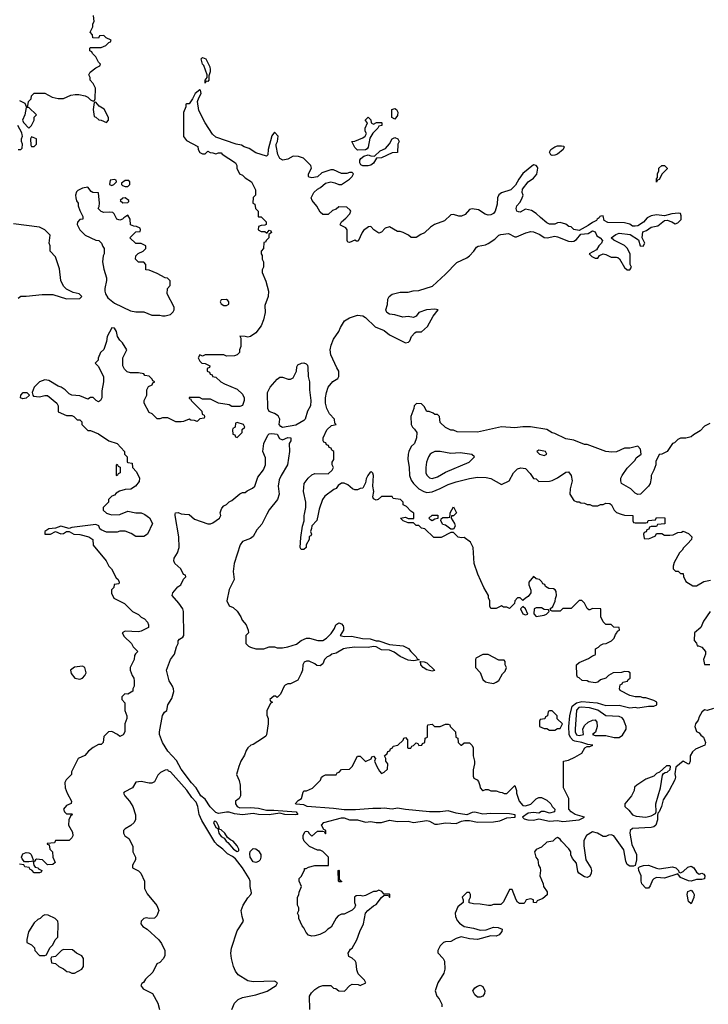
# Model space of a CAD drawing. Header units: inches. Extents: x 2380249 to 2585472, y 382747 to 546448.
# Tile 243 of 256: x 2452781 to 2457938, y 516328 to 523703. Entities that reach past the tile are written whole.
import ezdxf

# ---------------------------------------------------------------- set-up
doc = ezdxf.new("R2010")
doc.units = ezdxf.units.IN
doc.header["$MEASUREMENT"] = 0
doc.layers.add('C4551', color=7, linetype='Continuous')
doc.layers.add('C4552', color=7, linetype='Continuous')

msp = doc.modelspace()

# ---------------------------------------------------------------- linework, layer by layer
at = {"layer": 'C4551', "color": 4}
for points, elevation in [([(2453712.8, 520000), (2453718, 519998), (2453752.9, 519972.9), (2453775.3, 519930), (2453738, 519850), (2453710, 519832), (2453650, 519832), (2453615.3, 519855.3), (2453570, 519872), (2453530, 519872), (2453510, 519864.7), (2453430, 519864.7), (2453390, 519882), (2453382, 519890), (2453372.7, 519912.7), (2453350, 519922), (2453170, 519898.8), (2453150, 519891.3), (2453090, 519910.7), (2453050, 519894.8), (2452998, 519890), (2452968.7, 519870), (2452970, 519849.2), (2453010.5, 519849.5), (2453050, 519869), (2453090, 519853.2), (2453110, 519854), (2453130, 519868.7), (2453150, 519868.7), (2453186, 519850), (2453230, 519846), (2453298, 519830), (2453328, 519810), (2453330, 519766), (2453428, 519650), (2453448, 519610), (2453468, 519590), (2453502, 519522), (2453518, 519510), (2453526, 519490), (2453522, 519478), (2453487.3, 519472.7), (2453486, 519450), (2453468.4, 519431.6), (2453468.4, 519408.4), (2453486, 519370), (2453566, 519330), (2453626, 519270), (2453670, 519248), (2453690, 519228), (2453714.6, 519214.6), (2453738, 519190), (2453746, 519170), (2453746, 519150), (2453690, 519122), (2453670, 519118), (2453570, 519122), (2453548, 519110), (2453563.1, 519083.1), (2453618, 519030), (2453630, 519006), (2453666, 518970), (2453647.3, 518952.7), (2453640.4, 518939.6), (2453638, 518910), (2453608, 518850), (2453608, 518830), (2453622, 518790), (2453635.3, 518770), (2453638, 518750), (2453638, 518710), (2453628, 518690), (2453627.3, 518672.7), (2453590, 518652), (2453567.3, 518652.7), (2453546, 518630), (2453546, 518610), (2453567.3, 518587.3), (2453569.1, 518529.1), (2453582, 518490), (2453582, 518470), (2453568.4, 518428.4), (2453568, 518370), (2453554.6, 518345.4), (2453530, 518334), (2453514, 518350), (2453470, 518372), (2453446, 518370), (2453410, 518334), (2453406, 518290), (2453390, 518274), (2453370, 518274), (2453330, 518252), (2453296.4, 518223.6), (2453268.4, 518191.6), (2453218, 518170), (2453168, 518070), (2453168, 518050), (2453128, 518010), (2453118, 517990), (2453122, 517950), (2453135.3, 517910), (2453168, 517850), (2453167.3, 517832.7), (2453130, 517818), (2453109, 517790), (2453115.3, 517770), (2453130, 517755.3), (2453170, 517755.3), (2453175.3, 517750), (2453162, 517738), (2453148, 517710), (2453146, 517670), (2453176.4, 517616.4), (2453178, 517590), (2453170, 517574), (2453150, 517554), (2453050, 517554), (2453042, 517538), (2452987.3, 517532.7), (2452987.3, 517527.3), (2453002, 517522), (2453006, 517490), (2453026, 517470), (2453028, 517430), (2453046, 517390), (2453030, 517374), (2452990, 517372), (2452950.7, 517410.7), (2452905.6, 517414.4), (2452898, 517410), (2452890, 517394), (2452882, 517398), (2452886, 517370), (2452896.4, 517356.4), (2452918, 517350), (2452922, 517342), (2452946, 517330), (2452942, 517318), (2452930, 517314), (2452890, 517314), (2452872.7, 517332.7), (2452858, 517338), (2452852.7, 517352.7), (2452818, 517358), (2452812.7, 517372.7), (2452778, 517378)], 48), ([(2453452.5, 520000), (2453470, 519995.3), (2453530, 519998), (2453535, 520000)], 48), ([(2454632.6, 520000), (2454595.3, 519924.7), (2454557.6, 519882.4), (2454530, 519832.7), (2454510, 519818), (2454450, 519794), (2454431.3, 519770), (2454387.7, 519630), (2454380.7, 519570), (2454386.8, 519510), (2454350, 519435.3), (2454331.3, 519350), (2454350, 519312), (2454379.8, 519299.8), (2454410, 519272), (2454438, 519230), (2454446.4, 519206.4), (2454478, 519170), (2454491.6, 519131.6), (2454494, 519110), (2454474, 519090), (2454474, 519030), (2454494, 519010), (2454510, 519002), (2454550, 518991.3), (2454608.4, 518991.6), (2454650, 519004.7), (2454690, 519004.7), (2454710, 518998), (2454750, 518998), (2454790, 519004.7), (2454853.2, 519026.8), (2454890, 519052), (2454930, 519071.3), (2454951.1, 519071.1), (2455012.7, 519052.7), (2455050, 519052), (2455078, 519070), (2455114.6, 519105.4), (2455138, 519142), (2455149.1, 519170.9), (2455170, 519184.7), (2455190, 519178), (2455202.8, 519162.8), (2455206.8, 519150), (2455206, 519130), (2455182, 519090), (2455210, 519082.8), (2455266.4, 519086.4), (2455348, 519068), (2455406.8, 519066.8), (2455450, 519051.3), (2455470, 519051), (2455550, 519022), (2455653, 519013), (2455694, 518994), (2455711, 518970), (2455751, 518930), (2455756.9, 518916.9), (2455772.7, 518907.3), (2455730, 518900.9), (2455690, 518905.1), (2455630, 518934), (2455586.3, 518966.3), (2455550, 518979.5), (2455490, 518984.2), (2455450, 519006), (2455430, 519009.3), (2455390, 519000.7), (2455290, 519002.9), (2455230, 518996.9), (2455206.8, 518990), (2455150, 518959.3), (2455118, 518950), (2455102.8, 518937.2), (2455084.7, 518930), (2455064.7, 518910), (2455050, 518878), (2455030, 518864), (2455005.2, 518865.2), (2454990, 518878), (2454950, 518898), (2454930, 518899), (2454912, 518890), (2454902, 518870), (2454898, 518830), (2454890, 518806), (2454863.6, 518756.4), (2454810, 518728), (2454790, 518728), (2454770, 518718), (2454762, 518710), (2454734, 518650), (2454710, 518626), (2454696.4, 518636.4), (2454683.6, 518636.4), (2454654, 518610), (2454658, 518598), (2454674, 518590), (2454658, 518582), (2454632, 518530), (2454632.7, 518492.7), (2454642, 518470), (2454642, 518430), (2454630, 518346), (2454623.6, 518336.4), (2454599.8, 518320.2), (2454530, 518275.3), (2454511.1, 518268.9), (2454490, 518248), (2454478, 518230), (2454465.4, 518194.6), (2454436, 518150), (2454421, 518110), (2454404.7, 518050), (2454423.5, 518003.5), (2454430.8, 517970), (2454434.8, 517890), (2454424.7, 517870), (2454396, 517850), (2454397.1, 517830), (2454410.6, 517810), (2454430, 517798.7), (2454510, 517802), (2454570, 517796.9), (2454630, 517782), (2454683.4, 517783.4), (2454852, 517770), (2454864.7, 517750), (2454850, 517746.6), (2454766, 517750), (2454730, 517759.3), (2454650, 517746.9), (2454570.3, 517749.7), (2454530, 517756.9), (2454450, 517748.2), (2454390, 517754.3), (2454350, 517766.9), (2454330, 517768), (2454270, 517758.3), (2454250, 517763.9), (2454207.1, 517807.2), (2454170, 517864.7), (2454137.4, 517890), (2454102.4, 517950), (2454067, 517987), (2453989.2, 518089.3), (2453955.1, 518155.1), (2453890, 518223.5), (2453849.7, 518290), (2453827.8, 518350), (2453827.8, 518370), (2453849.6, 518490.4), (2453864.5, 518515.5), (2453882, 518530), (2453889, 518570), (2453920.2, 518619.8), (2453934, 518670), (2453933.2, 518690), (2453925.2, 518710), (2453899.3, 518750), (2453879.3, 518830), (2453909.3, 518910), (2453939, 518950), (2453954, 519006), (2453968, 519030), (2453968, 519050), (2453976.4, 519063.6), (2454002, 519078), (2454009, 519091), (2454008.7, 519270), (2454002, 519290), (2453973.6, 519333.6), (2453922, 519390), (2453928.7, 519410), (2453965.6, 519454.4), (2453988, 519470), (2454008.4, 519511.6), (2454026, 519530), (2454022, 519542), (2454008.4, 519548.4), (2453988, 519590), (2453942, 519630), (2453935.3, 519650), (2453938, 519670), (2453962, 519710), (2453974, 519750), (2453973.2, 519830), (2453944, 519990), (2453946, 520000)], 44), ([(2454014.7, 520000), (2454050, 519996), (2454090, 519962), (2454190, 519926), (2454210, 519926), (2454226.3, 519933.7), (2454278, 519970), (2454288, 519990), (2454285, 520000)], 44), ([(2454954, 516290), (2454952, 516390), (2454965.4, 516414.6), (2454990, 516438), (2455022, 516458), (2455050, 516468.7), (2455110, 516468), (2455130, 516448), (2455147.3, 516447.3), (2455170, 516428), (2455214, 516426), (2455254, 516470), (2455270, 516478), (2455315.3, 516475.3), (2455330, 516468), (2455374, 516490), (2455362, 516510), (2455316.9, 516556.9), (2455305.4, 516585.4), (2455299.6, 516639.6), (2455292.7, 516652.7), (2455270, 516674), (2455245.4, 516685.4), (2455242, 516710), (2455259.6, 516740.4), (2455271.3, 516748.7), (2455304.7, 516810), (2455327.1, 516872.9), (2455356, 516930), (2455371, 517010), (2455388.1, 517031.9), (2455430, 517065.2), (2455450, 517075.3), (2455490, 517128), (2455510, 517146), (2455542, 517142), (2455550, 517128), (2455554, 517130), (2455554, 517150), (2455550, 517154), (2455510, 517154), (2455492.7, 517172.7), (2455470, 517182), (2455450, 517172), (2455430, 517172), (2455370, 517142), (2455350, 517138), (2455330, 517142), (2455300.4, 517139.6), (2455288, 517130), (2455288.7, 517090), (2455295.3, 517070), (2455288, 517050), (2455270, 517032), (2455210, 517002), (2455190, 517002), (2455166, 516990), (2455150, 516974), (2455114.6, 516905.4), (2455089.1, 516890.9), (2455068.9, 516871.1), (2455029.1, 516850.9), (2454990, 516841), (2454970, 516838), (2454944.7, 516844.7), (2454926, 516866), (2454910, 516902), (2454896.9, 516916.9), (2454872, 516970), (2454872, 516990), (2454862, 517010), (2454872, 517030), (2454872, 517050), (2454862, 517070), (2454862, 517130), (2454871.6, 517148.4), (2454872.7, 517167.3), (2454892, 517210), (2454874, 517250), (2454874, 517270), (2454890, 517286), (2454914, 517334), (2454914, 517346), (2454926, 517346), (2454943.6, 517356.4), (2454990, 517368), (2455092.7, 517367.3), (2455094, 517430), (2455051.6, 517471.6), (2455030, 517482), (2455010, 517482), (2454952, 517510), (2454912, 517550), (2454904.7, 517570), (2454904.7, 517595.3), (2454918, 517622), (2454930, 517626), (2454942, 517622), (2454946, 517610), (2454970, 517588), (2455010, 517626), (2455050, 517626), (2455062, 517622), (2455070, 517606), (2455074, 517610), (2455074, 517630), (2455058, 517638), (2455042, 517670), (2455058, 517690), (2455190, 517725.1), (2455210, 517724.4), (2455250, 517709.6), (2455310, 517709.5), (2455370, 517692), (2455410, 517696.2), (2455450, 517689.2), (2455490, 517689.3), (2455550, 517707), (2455610, 517696.9), (2455690, 517699.7), (2455730, 517689.3), (2455830, 517706), (2455850, 517700.5), (2455890, 517678.4), (2455910, 517678.4), (2455970, 517686.6), (2456050, 517682.7), (2456090, 517700.7), (2456114.6, 517705.4), (2456150, 517703.6), (2456210, 517691.6), (2456330, 517694), (2456376.9, 517703.1), (2456430, 517725.2), (2456490.9, 517729.1), (2456491.6, 517748.4), (2456450, 517754.9), (2456310, 517758), (2456250, 517752), (2456190, 517768.5), (2456170, 517764.9), (2456130, 517747.3), (2456050, 517759.5), (2455990, 517776.5), (2455930, 517770.3), (2455850, 517770.3), (2455670, 517786.3), (2455610, 517797.1), (2455570, 517790.7), (2455510, 517797.3), (2455486.3, 517793.7), (2455424.5, 517795.5), (2455295.5, 517784.5), (2455210, 517784.9), (2455130, 517795.2), (2454934, 517810), (2454910, 517821), (2454850, 517827.7), (2454846.8, 517833.2), (2454866.4, 517853.6), (2454891.3, 517868.7), (2454903.6, 517916.4), (2454910, 517926), (2454930, 517928), (2454972.7, 517947.3), (2455032.7, 518007.3), (2455042, 518030), (2455050, 518038), (2455070, 518046), (2455150, 518046), (2455158, 518062), (2455172.7, 518067.3), (2455190, 518086), (2455251.1, 518088.9), (2455272, 518110), (2455310, 518186), (2455330, 518186), (2455370, 518148), (2455412.7, 518167.3), (2455418, 518182), (2455430, 518186), (2455446, 518170), (2455438, 518150), (2455455.3, 518110), (2455474.6, 518074.6), (2455490, 518058), (2455510, 518068), (2455536, 518090), (2455538, 518130), (2455522, 518150), (2455522, 518170), (2455514, 518190), (2455532.7, 518207.3), (2455538, 518222), (2455552.7, 518227.3), (2455558, 518242), (2455574, 518250), (2455578, 518262), (2455614, 518270), (2455652.7, 518307.3), (2455658, 518322), (2455670, 518326), (2455686, 518310), (2455686, 518250), (2455690, 518246), (2455710, 518246), (2455718, 518262), (2455730, 518266), (2455750, 518286), (2455762, 518282), (2455770, 518266), (2455791.6, 518268.4), (2455798, 518282), (2455814, 518290), (2455818, 518322), (2455834, 518330), (2455834, 518410), (2455838, 518422), (2455870, 518426), (2455888.4, 518408.4), (2455930, 518408), (2455970, 518426), (2455990, 518426), (2456002, 518422), (2456006, 518410), (2456046, 518370), (2456048.4, 518328.4), (2456062, 518322), (2456066, 518290), (2456086, 518270), (2456090, 518268), (2456110, 518286), (2456150, 518286), (2456170, 518266), (2456178, 518250), (2456178, 518190), (2456188, 518150), (2456188, 518130), (2456176.4, 518083.6), (2456176.4, 518036.4), (2456183.1, 518023.1), (2456206, 518010), (2456216.4, 517996.4), (2456227.3, 517967.3), (2456228.4, 517948.4), (2456246, 517930), (2456251.6, 517928.4), (2456270, 517938), (2456290, 517938), (2456310, 517926), (2456350, 517926), (2456376.4, 517916.4), (2456395.3, 517915.3), (2456410, 517906), (2456430, 517906), (2456490, 517966), (2456502, 517930), (2456502, 517910), (2456522, 517850), (2456550, 517818), (2456570, 517815.3), (2456610, 517828), (2456650, 517868), (2456670, 517878), (2456690, 517878), (2456730, 517858), (2456758, 517830), (2456768, 517810), (2456788, 517790), (2456786, 517770), (2456750, 517761), (2456711, 517771), (2456690, 517771), (2456670, 517761), (2456630, 517766), (2456590, 517758.8), (2456546, 517730), (2456558, 517718), (2456586, 517710), (2456630, 517707), (2456670, 517717.2), (2456750, 517699.5), (2456810, 517705.1), (2456850, 517697), (2456972, 517710), (2457012, 517730), (2456942, 517750), (2456912, 517770), (2456894, 517790), (2456894, 517870), (2456854, 517950), (2456854, 518150), (2456890, 518158), (2456939.8, 518180.2), (2456992, 518210), (2457014, 518250), (2457030, 518258), (2457050, 518258), (2457074, 518270), (2457034.8, 518274.8), (2456992, 518290), (2456938.7, 518298.7), (2456925.1, 518305.1), (2456906.4, 518326.4), (2456897, 518350), (2456894, 518410), (2456900.5, 518490), (2456919, 518561), (2456950, 518587.3), (2456990, 518595.8), (2457106.6, 518586.6), (2457170, 518566), (2457270, 518569.2), (2457350.7, 518549.3), (2457390, 518554), (2457410, 518549), (2457490, 518562), (2457530, 518562), (2457552, 518570), (2457552, 518590), (2457530, 518604.7), (2457470, 518624.7), (2457450, 518624.7), (2457430, 518632), (2457390, 518632), (2457350, 518642), (2457278, 518678), (2457274, 518690), (2457278, 518722), (2457292.7, 518727.3), (2457298, 518742), (2457332.7, 518747.3), (2457338, 518762), (2457354, 518770), (2457354, 518810), (2457339.6, 518819.6), (2457310, 518822), (2457287.3, 518812.7), (2457226, 518810), (2457190, 518792), (2457170, 518772), (2457130, 518758), (2457110, 518742), (2457090, 518736), (2457042.8, 518742.8), (2457030, 518751.3), (2456992.7, 518752.7), (2456970, 518774), (2456958, 518778), (2456952.7, 518792.7), (2456952, 518870), (2456970, 518888), (2457042, 518918), (2457070, 518938), (2457090, 518946), (2457094, 518950), (2457094, 518990), (2457116.9, 519003.1), (2457130, 519018), (2457150, 519028), (2457174, 519030), (2457214, 519050), (2457234, 519070), (2457242, 519098), (2457254, 519110), (2457258, 519122), (2457274, 519130), (2457271.6, 519151.6), (2457230, 519154), (2457210, 519174), (2457170, 519174), (2457150, 519194), (2457134, 519230), (2457134, 519290), (2457071.6, 519291.6), (2457050, 519282), (2457043.6, 519283.6), (2457031.6, 519291.6), (2457011.6, 519331.6), (2456990, 519354), (2456970, 519354), (2456910, 519294), (2456848.4, 519291.6), (2456830, 519274), (2456770, 519274), (2456758, 519278), (2456754, 519290), (2456772.7, 519307.3), (2456791.6, 519348.4), (2456792.7, 519367.3), (2456802, 519390), (2456799.6, 519419.6), (2456792, 519432), (2456779.6, 519439.6), (2456743.6, 519443.6), (2456718, 519458), (2456712.7, 519472.7), (2456698, 519478), (2456692.7, 519492.7), (2456674, 519510), (2456650, 519514), (2456630, 519532), (2456595.3, 519490), (2456595.3, 519470), (2456608.7, 519430), (2456608.7, 519410), (2456590, 519382), (2456569, 519371), (2456550, 519352), (2456530, 519372), (2456510, 519372), (2456488, 519350), (2456486, 519330), (2456450, 519294), (2456430, 519302), (2456403.6, 519303.6), (2456390, 519312), (2456350, 519294), (2456310, 519294), (2456302, 519310), (2456302, 519350), (2456292.7, 519372.7), (2456292, 519390), (2456258, 519450), (2456211.3, 519550), (2456184.7, 519630), (2456178, 519750), (2456158, 519790), (2456110, 519824.7), (2456090, 519822), (2456066, 519826), (2456030, 519862), (2456010, 519862), (2455936.4, 519823.6), (2455883.6, 519823.6), (2455814, 519890), (2455790, 519894), (2455770, 519914), (2455750, 519914), (2455730, 519934), (2455690, 519934), (2455654, 519950), (2455634, 519970), (2455670, 519978), (2455690, 519966), (2455732.7, 519967.3), (2455732.1, 520000)], 48), ([(2455016.2, 520000), (2455007.3, 519952.7), (2454968.4, 519911.6), (2454967.3, 519892.7), (2454958, 519870), (2454966, 519850), (2454962, 519838), (2454948.4, 519831.6), (2454948, 519810), (2454926, 519770), (2454926, 519750), (2454910, 519734), (2454890, 519734), (2454882, 519750), (2454885.4, 519825.4), (2454898, 519910), (2454911.1, 519948.9), (2454911.3, 519990), (2454913.6, 520000)], 48), ([(2456041.6, 520000), (2456030, 519988), (2456014, 519986), (2456012, 519970), (2456038, 519930), (2456042, 519910), (2456030, 519886), (2456010, 519886), (2455970, 519918), (2455950, 519922), (2455934, 519950), (2455936.4, 519963.6), (2455950, 519974), (2455990, 519974), (2456002, 519978), (2456004.8, 520000)], 48), ([(2457285.4, 520000), (2457310, 519992), (2457374, 519990), (2457374, 519950), (2457378, 519938), (2457390, 519934), (2457470, 519934), (2457482, 519938), (2457488.4, 519951.6), (2457542, 519958), (2457550, 519974), (2457612.7, 519972.7), (2457612, 519928), (2457558, 519922), (2457550, 519906), (2457510, 519906), (2457498, 519902), (2457492.7, 519887.3), (2457478, 519882), (2457472.7, 519867.3), (2457458, 519862), (2457454, 519850), (2457458, 519818), (2457490, 519814), (2457516.4, 519823.6), (2457542, 519838), (2457550, 519854), (2457590, 519854), (2457610, 519842), (2457650, 519842), (2457674.6, 519845.4), (2457710, 519862), (2457736.4, 519863.6), (2457750, 519872), (2457790, 519854), (2457814, 519830), (2457812, 519810), (2457783.6, 519776.4), (2457751.6, 519748.4), (2457742, 519730), (2457722, 519710), (2457683.6, 519636.4), (2457674, 519610), (2457674, 519590), (2457692.7, 519572.7), (2457711.6, 519571.6), (2457730, 519554), (2457750, 519554), (2457752.7, 519532.7), (2457770, 519494), (2457823.6, 519463.6), (2457850, 519462), (2457905.6, 519494.4), (2457955.3, 519504.7)], 52), ([(2457951.3, 519270), (2457902, 519198), (2457882, 519150), (2457834, 519110), (2457832.7, 519052.7), (2457850, 519034), (2457854, 519014), (2457866, 519014), (2457890, 519002), (2457918, 518970), (2457918, 518950), (2457902, 518910), (2457910, 518874), (2457950, 518874)], 52), ([(2457976.8, 518543.2), (2457930, 518529), (2457910, 518533.2), (2457890, 518515.3), (2457870, 518482), (2457862.4, 518457.6), (2457843, 518430), (2457837.3, 518410), (2457850, 518372), (2457870, 518362), (2457882.8, 518342.8), (2457902, 518330), (2457918, 518290), (2457912, 518270), (2457842, 518238), (2457819.6, 518220.4), (2457802, 518190), (2457802, 518150), (2457794, 518130), (2457790, 518128), (2457750, 518148.7), (2457694.8, 518105.2), (2457686.8, 518053.2), (2457692.7, 518030), (2457686.7, 518010), (2457644.9, 517930), (2457600.9, 517859.1), (2457588, 517810), (2457570, 517768.7), (2457560.7, 517759.3), (2457556.8, 517743.2), (2457558.9, 517710), (2457544.9, 517670), (2457530, 517658.3), (2457510, 517652.3), (2457370, 517646), (2457354, 517630), (2457350.7, 517609.3), (2457365.8, 517525.8), (2457399.3, 517450), (2457400.5, 517410), (2457391.6, 517368.4), (2457378, 517362), (2457350, 517362.7), (2457330, 517375.3), (2457320.5, 517400.5), (2457305.1, 517485.1), (2457230, 517589), (2457210, 517597.2), (2457190, 517594), (2457170, 517584), (2457150, 517584), (2457108, 517610), (2457070, 517619), (2457027.1, 517592.9), (2457005.4, 517554.6), (2457005.4, 517514.6), (2457021, 517410), (2457058, 517350), (2457064.7, 517330), (2457062, 517310), (2457051.1, 517288.9), (2457030, 517278), (2457010, 517282), (2456968.7, 517310), (2456962, 517322), (2456950, 517386), (2456920.4, 517420.4), (2456908, 517448), (2456908, 517470), (2456892.7, 517492.7), (2456838, 517550), (2456830, 517566), (2456810, 517578), (2456794, 517570), (2456774, 517550), (2456730, 517542), (2456690, 517505.2), (2456650, 517488.7), (2456636, 517470), (2456646, 517430), (2456662, 517410), (2456666, 517370), (2456678, 517350), (2456681, 517330), (2456676, 517290), (2456701, 517230), (2456704.7, 517210), (2456731, 517170), (2456730.8, 517149.2), (2456699.8, 517120.2), (2456656.9, 517103.1), (2456650, 517089.2), (2456629.4, 517089.4), (2456628, 517110), (2456610, 517119), (2456574, 517110), (2456564.7, 517090), (2456556.3, 517083.7), (2456524.1, 517084.1), (2456510, 517094), (2456499.3, 517110), (2456470, 517188), (2456450, 517188), (2456404.5, 517095.5), (2456385.4, 517074.6), (2456330, 517075.3), (2456310, 517068.7), (2456291.1, 517068.9), (2456230, 517079), (2456180.2, 517080.2), (2456148.4, 517088.4), (2456146, 517110), (2456158, 517130), (2456158, 517150), (2456150, 517166), (2456130, 517166), (2456094, 517130), (2456102, 517110), (2456102, 517090), (2456062, 517058), (2456042, 517010), (2456045.4, 516985.4), (2456056.9, 516956.9), (2456075.3, 516935.3), (2456110.7, 516910.7), (2456179.5, 516899.5), (2456230, 516882.8), (2456274.6, 516885.4), (2456330, 516904.7), (2456363.6, 516903.6), (2456394, 516890), (2456392.7, 516872.7), (2456372.7, 516847.3), (2456350, 516838), (2456310, 516842), (2456210, 516814), (2456150, 516819), (2456087.1, 516832.9), (2456050, 516822), (2456010, 516798), (2455970, 516795.3), (2455954, 516790), (2455930, 516766), (2455912, 516730), (2455912.7, 516712.7), (2455952, 516670), (2455962, 516650), (2455966, 516590), (2455958, 516562), (2455911.3, 516490), (2455892, 516430), (2455904.7, 516390), (2455922, 516370), (2455942, 516330), (2455942, 516310)], 52), ([(2454370.6, 516289.4), (2454390, 516335.3), (2454415.9, 516364.1), (2454450, 516379.5), (2454550, 516398), (2454633.7, 516426.3), (2454702, 516470), (2454712, 516490), (2454690, 516502), (2454530, 516496.3), (2454490, 516504), (2454418, 516550), (2454396.8, 516576.8), (2454382.8, 516610), (2454366.8, 516670), (2454363, 516710), (2454368.2, 516748.2), (2454410, 516878), (2454458, 516950), (2454446.4, 516986.4), (2454440.5, 517030), (2454455.5, 517070), (2454490, 517125.2), (2454510.8, 517150), (2454515.9, 517164.1), (2454507.7, 517210), (2454506.4, 517250), (2454499.5, 517270), (2454450.1, 517350.1), (2454397, 517417), (2454374.8, 517434.8), (2454335.9, 517455.9), (2454302.6, 517490), (2454261.2, 517521.2), (2454243.1, 517543.1), (2454144.6, 517704.6), (2454125.5, 517750), (2454115.6, 517810), (2454102.7, 517842.7), (2454070, 517876.5), (2454032.9, 517932.9), (2453910, 518070.4), (2453895.5, 518075.5), (2453890, 518084.7), (2453870, 518082), (2453834.6, 518065.4), (2453814.6, 518045.4), (2453790, 517994), (2453770, 517984.7), (2453750, 517984.7), (2453690, 517998), (2453650, 517992), (2453626, 517950), (2453562, 517918), (2453558, 517910), (2453568, 517890), (2453602, 517850), (2453628, 517810), (2453648.4, 517748.4), (2453648.4, 517711.6), (2453638, 517690), (2453613.6, 517666.4), (2453570, 517642), (2453558, 517630), (2453558, 517610), (2453568, 517590), (2453598, 517570), (2453616.4, 517536.4), (2453628, 517510), (2453628.9, 517468.9), (2453648, 517430), (2453648, 517410), (2453626, 517370), (2453626, 517350), (2453670, 517328), (2453688, 517310), (2453715.3, 517250), (2453716.4, 517196.4), (2453734.6, 517154.6), (2453808.9, 517068.9), (2453822, 517030), (2453808, 516990), (2453790, 516972), (2453750, 516971), (2453730, 516976.3), (2453709.5, 516970.5), (2453689.4, 516950.6), (2453689.2, 516930), (2453704, 516910), (2453735.3, 516890), (2453822, 516810), (2453843.1, 516783.1), (2453868, 516730), (2453867.3, 516692.7), (2453858, 516670), (2453830, 516642), (2453808, 516630), (2453778, 516570), (2453723.1, 516516.9), (2453708.4, 516491.6), (2453696.4, 516483.6), (2453688, 516470), (2453704.7, 516444.7), (2453775.3, 516410), (2453816.5, 516336.5), (2453829, 516290)], 44)]:
    msp.add_lwpolyline(points, dxfattribs=dict(at, elevation=elevation))
for points, elevation in [([(2455870, 519949), (2455856.4, 519956.4), (2455846, 519970), (2455870, 519991.3), (2455912.7, 519992.7), (2455912.7, 519967.3), (2455890, 519962)], 48), ([(2456550, 519308), (2456532, 519290), (2456550, 519254), (2456570, 519244.7), (2456586, 519250), (2456568, 519290)], 48), ([(2456690, 519298), (2456650, 519298), (2456634, 519290), (2456632.7, 519252.7), (2456650, 519234), (2456710, 519242), (2456726, 519250), (2456746, 519270), (2456742, 519282), (2456710, 519286)], 48), ([(2456290, 518948), (2456250, 518948), (2456198, 518922), (2456194, 518910), (2456194, 518850), (2456230, 518814), (2456250, 518762), (2456270, 518744.7), (2456290, 518738), (2456330, 518732), (2456350, 518742), (2456370, 518754), (2456396.4, 518803.6), (2456416.4, 518823.6), (2456426, 518850), (2456418, 518870), (2456416.4, 518896.4), (2456410, 518906), (2456370, 518906)], 48), ([(2453250, 518862), (2453190, 518854), (2453162, 518830), (2453166.4, 518806.4), (2453194, 518770), (2453230, 518764.7), (2453250, 518772), (2453268, 518790), (2453278, 518810), (2453268, 518850)], 52), ([(2455870, 518823.7), (2455830, 518832.7), (2455803.7, 518850), (2455786, 518870), (2455784, 518884), (2455778, 518890), (2455783.1, 518896.9), (2455810, 518893.4), (2455830, 518884.9), (2455890, 518828.7)], 44), ([(2456770, 518526), (2456750, 518526), (2456738, 518522), (2456734, 518490), (2456718, 518482), (2456712.7, 518467.3), (2456678, 518462), (2456674, 518450), (2456674, 518410), (2456710, 518394), (2456730, 518394), (2456750, 518382), (2456790, 518382), (2456810, 518394), (2456830, 518394), (2456846, 518430), (2456807.3, 518467.3), (2456806, 518490)], 48), ([(2456985.1, 518554.9), (2456968.8, 518551.2), (2456950, 518531.5), (2456940.2, 518390), (2456940.2, 518370), (2456950, 518346.5), (2456970, 518340.9), (2457004, 518350), (2456998, 518390), (2457010, 518416), (2457038, 518442), (2457070, 518456.3), (2457090, 518458.8), (2457102.5, 518442.5), (2457106.4, 518410), (2457092.8, 518367.2), (2457071.3, 518350), (2457090, 518342), (2457170, 518340.9), (2457232.5, 518327.5), (2457270, 518326.3), (2457296.6, 518343.4), (2457322, 518390), (2457322, 518410), (2457315.6, 518430), (2457302.3, 518462.3), (2457292.7, 518472.7), (2457270, 518482.7), (2457170, 518487.8), (2457110, 518531.5), (2457048.7, 518550)], 52), ([(2457650, 518115.3), (2457626.4, 518113.6), (2457572, 518068), (2457550, 518058), (2457530, 518038), (2457470, 518015.3), (2457402, 517970), (2457386.4, 517953.6), (2457382, 517930), (2457362, 517890), (2457312, 517830), (2457312, 517810), (2457342, 517782), (2457370, 517746.8), (2457397.5, 517737.5), (2457470, 517729.1), (2457510, 517738.9), (2457543.7, 517756.3), (2457547.3, 517770), (2457545.6, 517830), (2457581.2, 517950), (2457595.3, 518044.7), (2457602, 518058), (2457614.6, 518065.4), (2457630, 518066.8), (2457653.2, 518086.8), (2457655.3, 518110)], 52), ([(2454241, 517699), (2454232, 517690), (2454250, 517652), (2454264.7, 517644.7), (2454271.3, 517610), (2454290, 517586), (2454311.6, 517571.6), (2454326, 517550), (2454339.8, 517539.8), (2454382.8, 517490), (2454410, 517472), (2454422, 517478), (2454422, 517490), (2454410, 517514), (2454379, 517550), (2454359, 517559), (2454338, 517578), (2454317.2, 517610), (2454290, 517634), (2454278, 517638), (2454270, 517666), (2454256, 517690), (2454250, 517697.2)], 48), ([(2452850, 517394), (2452816.4, 517396.4), (2452798, 517418), (2452795.3, 517430), (2452804.7, 517455.3), (2452830, 517464), (2452850, 517462.8), (2452858, 517458), (2452866, 517450), (2452882, 517410), (2452879.6, 517400.4), (2452870, 517398)], 48), ([(2454550, 517389.6), (2454530, 517396.2), (2454506.9, 517430), (2454504.2, 517455.8), (2454507.5, 517472.5), (2454530, 517494), (2454550, 517492), (2454570, 517478), (2454586, 517450), (2454586.8, 517430), (2454580.7, 517410), (2454570, 517397.2)], 44), ([(2455170, 517246), (2455168, 517250), (2455166, 517330), (2455170, 517332), (2455174, 517330), (2455174, 517270), (2455178, 517258), (2455192, 517250), (2455190, 517246)], 48), ([(2457570, 517344), (2457670, 517358.8), (2457694, 517350), (2457714, 517330), (2457718, 517318), (2457730, 517314), (2457750, 517322), (2457784.1, 517355.9), (2457810, 517362.8), (2457830, 517351.3), (2457850, 517318), (2457870, 517302), (2457890.9, 517310.9), (2457903.6, 517303.6), (2457912, 517290), (2457910, 517268.7), (2457890, 517262), (2457850, 517264), (2457810, 517249.2), (2457790, 517253.2), (2457730, 517278), (2457710, 517306), (2457610, 517274), (2457550, 517279), (2457530, 517268.7), (2457521.4, 517258.6), (2457504, 517216), (2457490, 517198), (2457470, 517199), (2457440.7, 517230), (2457435.6, 517250), (2457436, 517290), (2457417.2, 517330), (2457415.3, 517350), (2457422.7, 517357.3), (2457452.5, 517367.5), (2457490, 517370.6), (2457550, 517346.8)], 52), ([(2457810, 517081.2), (2457790, 517098), (2457780.7, 517150), (2457785.8, 517174.2), (2457810, 517182.8), (2457825.8, 517165.8), (2457832.2, 517150), (2457830, 517128.7)], 52), ([(2452970, 516998), (2452954, 516990), (2452934, 516970), (2452916.9, 516963.1), (2452890, 516938), (2452846, 516870), (2452834, 516814), (2452834, 516790), (2452870, 516774), (2452892, 516752), (2452894, 516730), (2452930, 516694), (2452970, 516694), (2452982, 516698), (2453006, 516750), (2453030, 516774), (2453046, 516810), (2453066, 516830), (2453068, 516930), (2453066, 516950), (2453046, 516970), (2452994.6, 516994.6)], 48), ([(2453110, 516738), (2453094, 516730), (2453050, 516686), (2453018, 516682), (2453014, 516670), (2453018, 516638), (2453050, 516634), (2453074, 516610), (2453110, 516594), (2453132.7, 516572.7), (2453151.6, 516571.6), (2453170, 516562), (2453190, 516562), (2453246, 516590), (2453258, 516610), (2453258, 516670), (2453246, 516690), (2453206, 516710), (2453176.4, 516736.4)], 48), ([(2456210, 516382), (2456190, 516398), (2456175.3, 516430), (2456189.3, 516450.7), (2456210, 516464.7), (2456230, 516471), (2456250, 516462), (2456264.7, 516430), (2456261, 516410), (2456250, 516388.7), (2456230, 516382)], 52)]:
    msp.add_lwpolyline(points, close=True, dxfattribs=dict(at, elevation=elevation))
at = {"layer": 'C4552', "color": 4}
for points, elevation in [([(2452778, 523098), (2452818, 523078), (2452830, 523054), (2452842, 523058), (2452846, 523090), (2452866, 523110), (2452870, 523134), (2452890, 523154), (2452970, 523152), (2453023.6, 523123.6), (2453070, 523112), (2453110, 523112), (2453163.1, 523136.9), (2453196.4, 523143.6), (2453223.6, 523143.6), (2453270, 523132), (2453290, 523122), (2453310, 523102), (2453330, 523094), (2453342, 523098), (2453346, 523110), (2453348, 523190), (2453330, 523226), (2453308, 523250), (2453308, 523270), (2453298, 523290), (2453308, 523310), (2453350, 523342), (2453382, 523358), (2453386, 523370), (2453370, 523386), (2453350, 523426), (2453326, 523450), (2453322, 523462), (2453306, 523470), (2453306, 523490), (2453310, 523494), (2453390, 523494), (2453426, 523510), (2453447.3, 523532.7), (2453462, 523538), (2453466, 523550), (2453427.3, 523567.3), (2453410, 523586), (2453378, 523582), (2453370, 523566), (2453327.3, 523567.3), (2453326, 523590), (2453308.7, 523610), (2453328, 523650), (2453328.9, 523671.1), (2453338, 523690), (2453334.6, 523734.6)], 52), ([(2454913.6, 520000), (2454924.7, 520050), (2454924.7, 520090), (2454906, 520170), (2454911, 520230), (2454941, 520270), (2454970, 520293.2), (2454990, 520304), (2455090, 520302), (2455122, 520330), (2455131.3, 520350), (2455122, 520370), (2455122, 520390), (2455134, 520410), (2455134, 520470), (2455118, 520478), (2455112.7, 520492.7), (2455098, 520498), (2455092.7, 520512.7), (2455078, 520518), (2455072.7, 520532.7), (2455058, 520538), (2455054, 520550), (2455054, 520570), (2455082, 520630), (2455116.9, 520663.1), (2455152, 520670), (2455142, 520682), (2455138, 520710), (2455101, 520750), (2455081, 520790), (2455071.3, 520830), (2455071.3, 520870), (2455078, 520910), (2455091.3, 520950), (2455127.1, 520992.9), (2455163.6, 521016.4), (2455172, 521030), (2455171.3, 521070), (2455155.3, 521095.3), (2455110, 521194), (2455106, 521230), (2455114.4, 521265.6), (2455131, 521310), (2455170, 521368.7), (2455182.5, 521397.5), (2455213.4, 521446.6), (2455250, 521469.3), (2455310, 521489.2), (2455350, 521485.2), (2455370, 521473.2), (2455443.2, 521403.2), (2455510, 521374), (2455550, 521344), (2455670, 521282), (2455692.7, 521287.3), (2455702, 521298), (2455716, 521330), (2455741.4, 521358.6), (2455750, 521364), (2455790, 521364), (2455834.4, 521405.6), (2455878, 521482), (2455914, 521530), (2455890, 521536), (2455828, 521530), (2455769.4, 521510.6), (2455750, 521482), (2455730, 521472), (2455690, 521481), (2455650, 521474.8), (2455590, 521493.4), (2455550, 521498.8), (2455531.3, 521510), (2455524, 521530), (2455534.8, 521570), (2455537.3, 521610), (2455547.3, 521630), (2455570, 521647), (2455630, 521663.6), (2455690, 521661.6), (2455728.7, 521671.3), (2455770, 521675.1), (2455871.8, 521708.2), (2455970, 521796), (2456054.6, 521885.4), (2456130, 521919.5), (2456150, 521935.1), (2456182, 521970), (2456201.1, 521998.9), (2456213.4, 522006.6), (2456270, 522017), (2456290, 522026.6), (2456339.9, 522060.1), (2456370, 522089.2), (2456384.9, 522095.1), (2456440.9, 522100.9), (2456490, 522077.2), (2456502, 522078), (2456572.5, 522107.5), (2456610, 522116.2), (2456630, 522115.1), (2456675.3, 522095.3), (2456710, 522072.7), (2456731.3, 522068.7), (2456790, 522082), (2456810, 522078), (2456890, 522045.2), (2456910, 522042.7), (2456930, 522045.2), (2456950, 522057.2), (2456984, 522096), (2457037.5, 522102.5), (2457070, 522122), (2457090, 522115.3), (2457103.7, 522083.7), (2457128, 522070), (2457146, 522050), (2457138, 522030), (2457118, 522010), (2457100.4, 521979.6), (2457046, 521950), (2457066, 521930), (2457090, 521918), (2457110, 521918), (2457122.8, 521937.2), (2457150, 521949), (2457170, 521945.2), (2457210, 521924), (2457250, 521925.2), (2457261.2, 521921.2), (2457273.2, 521913.2), (2457310, 521848), (2457330, 521829), (2457350, 521829), (2457362, 521850), (2457352, 521870), (2457354, 521950), (2457331.6, 521991.6), (2457311.6, 522011.6), (2457230, 522052), (2457212, 522070), (2457245.2, 522094.8), (2457270, 522104), (2457353.2, 522093.2), (2457415.3, 522055.3), (2457428.9, 522008.9), (2457450, 522008), (2457462, 522030), (2457442, 522070), (2457446.8, 522113.2), (2457475.3, 522124.7), (2457510, 522148.7), (2457559.8, 522160.2), (2457610, 522198), (2457630, 522202), (2457666, 522190), (2457690, 522175.3), (2457710, 522182), (2457734, 522206), (2457735.3, 522235.3), (2457731.1, 522251.1), (2457714.4, 522254.4), (2457666, 522250), (2457610, 522234.8), (2457550, 522240.7), (2457510, 522234), (2457480.2, 522219.8), (2457452.3, 522187.7), (2457410, 522158), (2457390, 522156), (2457370, 522156), (2457350, 522171), (2457310, 522182.8), (2457185.4, 522185.4), (2457158, 522198), (2457150, 522234), (2457132.7, 522232.7), (2457126, 522230), (2457122, 522218), (2457106, 522210), (2457102, 522198), (2457070, 522184.7), (2457038.6, 522161.4), (2456970, 522124.7), (2456930, 522131), (2456910, 522150.8), (2456894.8, 522154.8), (2456870, 522171.3), (2456830, 522184.7), (2456810, 522182), (2456790, 522172), (2456750, 522172), (2456730, 522182), (2456680.5, 522220.5), (2456650, 522251), (2456615.2, 522275.2), (2456570, 522284.7), (2456530, 522262), (2456516.4, 522263.6), (2456504.7, 522270), (2456498, 522290), (2456504.7, 522310), (2456527.1, 522332.9), (2456542, 522362), (2456551, 522390), (2456544.7, 522410), (2456546, 522434), (2456590, 522488.7), (2456630, 522515.3), (2456653.4, 522546.6), (2456661, 522590), (2456658.8, 522598.8), (2456650, 522612), (2456630, 522616), (2456550, 522550.8), (2456519.3, 522510), (2456495.1, 522464.9), (2456459, 522430), (2456390, 522406), (2456370, 522392), (2456359, 522370), (2456358, 522322), (2456342, 522270), (2456330, 522252), (2456310, 522242), (2456290, 522238), (2456266.4, 522246.4), (2456218, 522278), (2456170, 522286), (2456150, 522282), (2456116.5, 522243.5), (2456090, 522231.3), (2456070, 522231), (2456030, 522244.7), (2456010, 522242), (2455963.1, 522196.9), (2455888, 522170), (2455858, 522150), (2455813.6, 522106.4), (2455784.7, 522095.3), (2455750, 522072), (2455712.7, 522072.7), (2455694, 522090), (2455654, 522110), (2455630, 522118), (2455610, 522118), (2455550, 522151.3), (2455519, 522141), (2455490, 522112), (2455470, 522104.7), (2455434, 522130), (2455410, 522154), (2455392.7, 522152.7), (2455356.4, 522123.6), (2455346, 522110), (2455315.3, 522044.7), (2455303.6, 522043.6), (2455290, 522052), (2455250, 522034), (2455238, 522038), (2455234, 522050), (2455234, 522130), (2455223.6, 522143.6), (2455184.7, 522164.7), (2455182, 522170), (2455192, 522190), (2455223.6, 522216.4), (2455254, 522250), (2455262, 522270), (2455256.9, 522276.9), (2455230, 522298), (2455170, 522302), (2455150, 522284.7), (2455124.7, 522275.3), (2455090, 522244.7), (2455050, 522244.7), (2455030, 522262), (2455005.4, 522305.4), (2454972, 522350), (2454964.7, 522370), (2454984.7, 522410), (2455010, 522434), (2455034.8, 522445.2), (2455070, 522478), (2455110, 522488.7), (2455142, 522482), (2455170, 522468), (2455191.6, 522468.4), (2455252, 522510), (2455272, 522530), (2455282, 522550), (2455270, 522558), (2455250, 522558), (2455230, 522551.3), (2455190, 522551.3), (2455130, 522578), (2455110, 522578), (2455044.1, 522555.9), (2455010, 522526), (2454970, 522518), (2454950, 522524.7), (2454944.7, 522530), (2454944.7, 522550), (2454966, 522590), (2454961, 522610), (2454906.8, 522666.8), (2454870, 522678), (2454830, 522681), (2454790, 522658.8), (2454751.1, 522651.1), (2454730, 522664.7), (2454714.4, 522694.4), (2454702, 522758), (2454701, 522770), (2454710.7, 522790), (2454716, 522830), (2454690, 522862), (2454670, 522834), (2454641.2, 522730), (2454639, 522690), (2454630, 522681), (2454550, 522707.3), (2454499.1, 522739.1), (2454462, 522750), (2454442.8, 522762.8), (2454402, 522770), (2454250, 522824), (2454225.3, 522845.3), (2454170.7, 522930), (2454123, 523023), (2454113.4, 523090), (2454122, 523118), (2454140.7, 523150), (2454136, 523176), (2454130, 523178), (2454095.3, 523150), (2454075.3, 523110), (2454050, 523074), (2454030, 523074), (2454026, 523070), (2454026, 523050), (2454008.4, 523008.4), (2454008.4, 522828.4), (2454030, 522798), (2454114.6, 522754.6), (2454118, 522730), (2454130, 522708), (2454150, 522698), (2454170, 522698), (2454190, 522718), (2454208.4, 522708.4), (2454227.3, 522707.3), (2454250, 522698), (2454270, 522706), (2454290, 522706), (2454296.4, 522696.4), (2454398, 522630), (2454408, 522610), (2454408, 522590), (2454428, 522550), (2454450, 522538), (2454470, 522518), (2454518, 522490), (2454546, 522430), (2454546, 522390), (2454528.4, 522371.6), (2454526, 522330), (2454542, 522322), (2454546, 522290), (2454566, 522270), (2454566, 522230), (2454570, 522226), (2454590, 522226), (2454626, 522190), (2454626, 522170), (2454616.4, 522163.6), (2454590, 522162), (2454570, 522154), (2454566, 522130), (2454590, 522118), (2454616.4, 522116.4), (2454630, 522106), (2454634, 522106), (2454650, 522126), (2454662, 522122), (2454666, 522110), (2454646, 522094), (2454646, 522070), (2454626, 522050), (2454622, 522038), (2454610, 522034), (2454606, 521990), (2454588.7, 521970), (2454588.9, 521948.9), (2454596.4, 521936.4), (2454598, 521910), (2454606, 521890), (2454606, 521850), (2454598, 521830), (2454598, 521810), (2454624.7, 521744.7), (2454644, 521670), (2454642, 521630), (2454616.4, 521563.6), (2454619, 521510), (2454605.6, 521454.4), (2454589, 521410), (2454550, 521358), (2454510, 521331.3), (2454490, 521326), (2454468.9, 521331.1), (2454428.4, 521331.6), (2454438, 521318), (2454436.4, 521256.4), (2454428, 521230), (2454428, 521210), (2454410, 521192), (2454390, 521184.7), (2454330, 521182), (2454310, 521192), (2454170, 521192), (2454150, 521182), (2454130, 521192), (2454118, 521170), (2454130, 521146), (2454146, 521130), (2454170, 521128), (2454206, 521110), (2454202, 521098), (2454186, 521090), (2454186, 521070), (2454202, 521062), (2454208, 521048), (2454222, 521042), (2454226, 521030), (2454250, 521026), (2454286, 520990), (2454314.6, 520974.6), (2454410, 520935.3), (2454450, 520898), (2454462, 520870), (2454462, 520850), (2454450, 520814), (2454430, 520804.7), (2454370, 520804.7), (2454350, 520818), (2454270, 520832), (2454210, 520862), (2454150, 520862), (2454127.3, 520872.7), (2454050, 520874), (2454050, 520866), (2454062, 520862), (2454066, 520850), (2454146, 520770), (2454147.3, 520747.3), (2454162, 520742), (2454166, 520730), (2454162, 520718), (2454130, 520714), (2454110, 520694), (2454090, 520702), (2454063.6, 520703.6), (2454050, 520712), (2454007.3, 520692.7), (2453990, 520692), (2453950, 520692), (2453890, 520722), (2453850, 520722), (2453830, 520714), (2453810, 520714), (2453774, 520750), (2453750, 520762), (2453714, 520830), (2453714, 520850), (2453732, 520890), (2453732, 520930), (2453738, 520942), (2453745.4, 520954.6), (2453772, 520968), (2453778, 520982), (2453794, 520990), (2453778, 520998), (2453774, 521010), (2453750, 521034), (2453718, 521038), (2453711.6, 521051.6), (2453670, 521058), (2453610, 521058), (2453586, 521066), (2453565.4, 521085.4), (2453552, 521110), (2453552, 521170), (2453582, 521230), (2453550, 521282), (2453530, 521302), (2453512, 521330), (2453506.8, 521366.8), (2453490, 521392), (2453470, 521394), (2453436, 521330), (2453430, 521294), (2453410, 521234), (2453386, 521210), (2453368, 521168), (2453368, 521152), (2453346, 521130), (2453368.7, 521108.7), (2453409, 521030), (2453408.7, 520990), (2453396.4, 520923.6), (2453395.3, 520870), (2453386, 520850), (2453370, 520842), (2453354, 520850), (2453330, 520874), (2453310, 520874), (2453290, 520862), (2453230, 520884.7), (2453170, 520892), (2453150, 520902), (2453122, 520930), (2453090.9, 520950.9), (2453070, 520958), (2452999.6, 520999.6), (2452983.6, 521003.6), (2452970, 521004.7), (2452929, 520991), (2452889.1, 520950.9), (2452875.3, 520910), (2452878, 520890), (2452883.1, 520883.1), (2452930, 520879.3), (2452970, 520888.7), (2452990, 520888.7), (2453058, 520830), (2453068, 520810), (2453070, 520766), (2453130, 520738), (2453170, 520738), (2453186, 520730), (2453210, 520706), (2453230, 520706), (2453246, 520690), (2453246, 520670), (2453290, 520626), (2453310, 520626), (2453370, 520602), (2453449.1, 520549.1), (2453510, 520528), (2453566, 520470), (2453566, 520450), (2453586, 520430), (2453586, 520390), (2453590, 520386), (2453622, 520382), (2453626, 520350), (2453656.4, 520316.4), (2453678, 520270), (2453676.4, 520243.6), (2453648, 520210), (2453612.9, 520187.1), (2453570, 520184.7), (2453528.4, 520171.6), (2453503.1, 520156.9), (2453490, 520142), (2453470, 520134), (2453446, 520110), (2453446, 520090), (2453406, 520050), (2453406, 520030), (2453430, 520006), (2453452.5, 520000)], 48), ([(2452770, 522732), (2452790, 522732), (2452799, 522741), (2452802, 522770), (2452795.3, 522790), (2452795.3, 522810), (2452802, 522830), (2452800.4, 522840.4), (2452796.4, 522856.4), (2452766, 522910)], 52), ([(2452770, 521618), (2452790, 521631.3), (2452830, 521631.3), (2452950, 521646), (2453030, 521644.7), (2453130, 521612), (2453230, 521614), (2453246, 521630), (2453226, 521650), (2453180.4, 521660.4), (2453130, 521686), (2453108.4, 521708.4), (2453089.1, 521749.1), (2453078, 521838), (2453050, 521926), (2453008, 521970), (2453008, 522010), (2453002, 522030), (2453008, 522090), (2452970, 522128.7), (2452930, 522149), (2452735.3, 522175.3)], 52), ([(2457950, 520678), (2457910, 520658), (2457876.9, 520623.1), (2457826.4, 520593.6), (2457810, 520578), (2457770, 520568), (2457730, 520568), (2457710, 520558), (2457685.4, 520534.6), (2457670, 520528), (2457631.1, 520468.9), (2457590, 520448), (2457570, 520446), (2457545.4, 520394.6), (2457544.7, 520370), (2457531.3, 520330), (2457511.3, 520290), (2457511.3, 520270), (2457502, 520230), (2457490, 520208), (2457430, 520148.7), (2457410, 520148), (2457390, 520158), (2457358, 520190), (2457288, 520230), (2457282, 520250), (2457284, 520270), (2457294, 520290), (2457330, 520344.7), (2457390, 520404.7), (2457399, 520421), (2457435.3, 520450), (2457430, 520486), (2457410, 520508), (2457350, 520494), (2457310, 520493.2), (2457250, 520465.2), (2457216.8, 520463.2), (2457170.7, 520469.3), (2457030, 520522), (2457010, 520522), (2456930, 520553.2), (2456870, 520564), (2456790, 520604), (2456770, 520609), (2456730, 520633.2), (2456607.1, 520652.9), (2456550, 520653.2), (2456490, 520645.2), (2456390, 520653.2), (2456210, 520614), (2456056.4, 520616.4), (2456030, 520628), (2456010, 520628), (2455970, 520648), (2455930, 520686), (2455926, 520730), (2455910, 520746), (2455890, 520746), (2455876.4, 520756.4), (2455847.3, 520767.3), (2455830, 520768), (2455810, 520806), (2455790, 520826), (2455752.7, 520827.3), (2455734, 520810), (2455732, 520790), (2455711.3, 520730), (2455711.6, 520671.6), (2455722, 520650), (2455736.9, 520636.9), (2455754, 520610), (2455752, 520570), (2455738, 520530), (2455714, 520506), (2455694.8, 520470), (2455690.7, 520450), (2455687.5, 520412.5), (2455697.3, 520350), (2455700.7, 520290), (2455713.2, 520253.2), (2455730.4, 520230.4), (2455770.4, 520190.4), (2455808.1, 520168.1), (2455830, 520162), (2455870, 520167.3), (2455930, 520190.5), (2455990, 520220.5), (2456050, 520242), (2456150, 520267.3), (2456210, 520276.3), (2456274.4, 520274.4), (2456310, 520266), (2456390, 520222), (2456446, 520250), (2456478, 520310), (2456510, 520338), (2456534.6, 520345.4), (2456570, 520340.7), (2456605.2, 520305.2), (2456630, 520266), (2456650, 520264.7), (2456670, 520244.7), (2456750, 520246), (2456770, 520250.8), (2456810, 520270.8), (2456870, 520314.8), (2456890, 520316), (2456911, 520290), (2456918.8, 520250), (2456904.7, 520190), (2456902, 520150), (2456930, 520102), (2456952.7, 520092.7), (2456971.6, 520091.6), (2456983.6, 520083.6), (2457010, 520082), (2457030, 520072), (2457050, 520071.3), (2457070, 520062), (2457110, 520062), (2457130, 520071.3), (2457150, 520072), (2457170, 520082), (2457199.6, 520079.6), (2457214, 520070), (2457232, 520030), (2457251.1, 520011.1), (2457285.4, 520000)], 52), ([(2454285, 520000), (2454282, 520010), (2454288.9, 520031.1), (2454294.6, 520045.4), (2454310, 520062), (2454330, 520072), (2454350, 520092), (2454370, 520102), (2454430, 520151.3), (2454450, 520162), (2454470, 520162), (2454484.7, 520175.3), (2454525.2, 520194.8), (2454542, 520210), (2454564.1, 520275.9), (2454607.9, 520332.1), (2454622.9, 520370), (2454621.2, 520421.2), (2454602, 520470), (2454609.2, 520530), (2454639, 520590), (2454650, 520601), (2454670, 520604), (2454710, 520598), (2454727.1, 520567.1), (2454750, 520556), (2454790, 520574), (2454811.3, 520570), (2454811, 520550), (2454798, 520530), (2454800.7, 520470), (2454786, 520370), (2454738, 520290), (2454724, 520256), (2454716, 520210), (2454724.9, 520150), (2454710.4, 520109.6), (2454648.3, 520031.7), (2454632.6, 520000)], 44), ([(2455732.1, 520000), (2455732, 520008), (2455710, 520022), (2455676.9, 520056.9), (2455654, 520070), (2455652, 520090), (2455634, 520110), (2455578, 520118), (2455570, 520132), (2455490, 520132), (2455466, 520110), (2455450, 520104.7), (2455430, 520114), (2455426, 520130), (2455434, 520170), (2455426, 520210), (2455430.7, 520290), (2455426, 520306), (2455416, 520316), (2455405.6, 520314.4), (2455388, 520290), (2455375.3, 520264.7), (2455370, 520234), (2455350, 520194), (2455330, 520192), (2455310, 520182), (2455290, 520182), (2455274, 520190), (2455239.6, 520219.6), (2455211.6, 520231.6), (2455190, 520232), (2455165.6, 520214.4), (2455150, 520192), (2455134.6, 520185.4), (2455065.6, 520134.4), (2455048.7, 520110), (2455023.1, 520036.9), (2455016.2, 520000)], 48), ([(2456004.8, 520000), (2456006, 520010), (2456030, 520054), (2456051.3, 520010), (2456041.6, 520000)], 48), ([(2453535, 520000), (2453590, 520022), (2453650, 520008.7), (2453690, 520008.7), (2453712.8, 520000)], 48), ([(2453946, 520000), (2453948, 520010), (2453968.7, 520011.3), (2453990, 520002.8), (2454014.7, 520000)], 44)]:
    msp.add_lwpolyline(points, dxfattribs=dict(at, elevation=elevation))
for points, elevation in [([(2454190, 523241.2), (2454178, 523242), (2454170, 523228.7), (2454169.5, 523250), (2454184, 523270), (2454186, 523290), (2454159.5, 523359.5), (2454149.2, 523370.8), (2454139, 523410), (2454150, 523421), (2454176, 523410), (2454204, 523350), (2454207.3, 523330), (2454206.8, 523313.2), (2454196.9, 523283.1), (2454196.3, 523250)], 48), ([(2453350, 523086), (2453338, 523082), (2453332, 523030), (2453338, 522978), (2453350, 522974), (2453372.7, 522952.7), (2453391.6, 522951.6), (2453430, 522934), (2453446, 522950), (2453446, 522970), (2453413.6, 523033.6), (2453376.4, 523056.4)], 52), ([(2452850, 523046), (2452830, 523046), (2452818, 522990), (2452802, 522950), (2452810, 522934), (2452850, 522892), (2452868, 522910), (2452888, 522950), (2452888, 522972), (2452906, 522990)], 52), ([(2455590, 522958), (2455568.7, 522970), (2455568.7, 523030), (2455590, 523038), (2455602, 523030), (2455612, 523010), (2455610, 522986)], 48), ([(2455430, 522922), (2455452.7, 522932.7), (2455490, 522934), (2455494, 522930), (2455494, 522910), (2455470, 522906), (2455462, 522890), (2455426.8, 522853.2), (2455403.6, 522816.4), (2455391.6, 522748.4), (2455383.6, 522736.4), (2455370, 522728), (2455310, 522726), (2455290, 522746), (2455268.7, 522791.3), (2455290, 522794), (2455350, 522818), (2455368, 522830), (2455378, 522850), (2455368.9, 522868.9), (2455368, 522890), (2455386, 522930), (2455368.7, 522950), (2455390, 522972), (2455410, 522954), (2455414, 522930)], 48), ([(2452870, 522826), (2452862, 522810), (2452863.6, 522763.6), (2452870, 522754), (2452890, 522754), (2452906, 522770), (2452906, 522810)], 52), ([(2455350, 522608.7), (2455336.4, 522616.4), (2455328.7, 522630), (2455328, 522650), (2455336.4, 522663.6), (2455358, 522682), (2455390, 522692), (2455410, 522684.7), (2455438, 522682), (2455480.2, 522719.8), (2455520.4, 522739.6), (2455550, 522774), (2455570, 522812), (2455590, 522822), (2455614, 522810), (2455622, 522790), (2455614, 522770), (2455610, 522708), (2455570, 522706), (2455490, 522668.7), (2455452.7, 522667.3), (2455430, 522628.7), (2455410, 522614), (2455390, 522609)], 48), ([(2456770, 522686), (2456758, 522690), (2456748.7, 522710), (2456759, 522730), (2456789.5, 522750.5), (2456810, 522757.3), (2456838.8, 522758.8), (2456854.8, 522754.8), (2456858, 522750), (2456851, 522730), (2456810, 522696), (2456790, 522689.4)], 48), ([(2457550, 522486), (2457549.1, 522510.9), (2457558, 522522), (2457558, 522550), (2457568, 522570), (2457568.7, 522590), (2457590, 522612), (2457610, 522611.3), (2457631.3, 522590), (2457630, 522586), (2457592, 522550), (2457570, 522506), (2457558, 522502)], 48), ([(2453490, 522506), (2453458, 522502), (2453454, 522470), (2453470, 522462), (2453486, 522470), (2453506, 522490), (2453502, 522502)], 52), ([(2453598, 522498), (2453570, 522498), (2453542, 522478), (2453542, 522470), (2453550, 522462), (2453570, 522454), (2453590, 522454), (2453606, 522470), (2453606, 522490)], 52), ([(2453290, 522448), (2453250, 522442), (2453216.9, 522423.1), (2453206, 522414), (2453198, 522390), (2453201, 522370), (2453207.1, 522347.1), (2453218, 522330), (2453218, 522310), (2453230, 522274), (2453254, 522230), (2453254, 522210), (2453230, 522206), (2453212.7, 522187.3), (2453212, 522170), (2453232, 522130), (2453272, 522090), (2453350, 522052), (2453374, 522050), (2453394, 522030), (2453403.6, 522003.6), (2453414, 521990), (2453414, 521950), (2453405.4, 521934.6), (2453401, 521890), (2453410, 521834), (2453431.3, 521770), (2453431, 521750), (2453417.3, 521690), (2453419.1, 521670), (2453424, 521650), (2453440.4, 521620.4), (2453490, 521580.7), (2453610, 521522.8), (2453650, 521514.8), (2453710, 521514.8), (2453770, 521491.3), (2453830, 521491.3), (2453850, 521484.7), (2453870, 521484.7), (2453910, 521494), (2453930, 521514), (2453938, 521530), (2453938, 521550), (2453886, 521650), (2453888, 521690), (2453907.3, 521712.7), (2453907.3, 521747.3), (2453888, 521768), (2453870, 521768.7), (2453810, 521802), (2453750, 521828), (2453726, 521830), (2453726, 521870), (2453710, 521886), (2453670, 521886), (2453648.4, 521908.4), (2453650, 521934), (2453668.4, 521951.6), (2453706, 521970), (2453726, 521990), (2453726, 522010), (2453690, 522026), (2453650, 522026), (2453606, 522070), (2453650, 522114), (2453682, 522118), (2453686, 522130), (2453682, 522142), (2453655.3, 522155.3), (2453636.4, 522156.4), (2453610, 522166), (2453608, 522210), (2453590, 522238), (2453559.6, 522220.4), (2453550, 522208), (2453530, 522202), (2453508, 522210), (2453488, 522250), (2453479, 522259), (2453450, 522262), (2453410, 522258), (2453390, 522266), (2453368, 522290), (2453375.3, 522304.7), (2453379, 522330), (2453370, 522406), (2453328.4, 522408.4), (2453316.4, 522416.4)], 52), ([(2453570, 522368), (2453552.7, 522367.3), (2453534, 522350), (2453552.7, 522332.7), (2453590, 522334), (2453598, 522342), (2453598, 522350)], 52), ([(2454330, 521608), (2454290, 521606), (2454282, 521590), (2454290, 521574), (2454310, 521562), (2454330, 521562), (2454347.3, 521572.7), (2454348, 521590), (2454340.4, 521600.4)], 52), ([(2454750, 520649.3), (2454736, 520656), (2454725.2, 520670), (2454729.3, 520710), (2454715.6, 520735.6), (2454690, 520754), (2454650, 520768), (2454639, 520790), (2454636, 520910), (2454657.2, 520950), (2454710, 521011), (2454730, 521024.7), (2454750, 521024.7), (2454791.1, 521011.1), (2454810, 521011), (2454830, 521021), (2454854, 521070), (2454856.4, 521103.6), (2454863.1, 521116.9), (2454891.6, 521131.6), (2454910, 521132), (2454926.4, 521126.4), (2454935.2, 521115.2), (2454938.8, 521098.8), (2454942, 521030), (2454952.4, 520990), (2454950.5, 520930), (2454961.3, 520850), (2454958.4, 520810), (2454937.3, 520770), (2454919.1, 520710), (2454910, 520702), (2454850, 520667)], 44), ([(2452804, 520864), (2452786, 520870), (2452788, 520890), (2452806, 520910), (2452834, 520910), (2452852.7, 520892.7), (2452852.7, 520887.3), (2452830, 520868.7)], 48), ([(2454410, 520686), (2454398, 520682), (2454394, 520650), (2454378, 520642), (2454374, 520630), (2454378, 520598), (2454392.7, 520592.7), (2454398, 520578), (2454410, 520574), (2454446, 520610), (2454447.3, 520632.7), (2454466, 520650), (2454458, 520670)], 48), ([(2455929.3, 520469.3), (2455890, 520469.2), (2455870, 520459.3), (2455856, 520450), (2455842.8, 520430), (2455827.3, 520390), (2455822, 520350), (2455822, 520310), (2455830, 520291.3), (2455850, 520270.8), (2455870, 520267.7), (2455910, 520279.1), (2455970, 520313.4), (2456148, 520390), (2456186, 520430), (2456167.3, 520447.3), (2456078.6, 520458.6), (2456010, 520453.2)], 56), ([(2456670, 520478), (2456654, 520470), (2456674, 520450), (2456710, 520438), (2456728, 520450), (2456718, 520470)], 56), ([(2453510, 520286), (2453506, 520290), (2453506, 520370), (2453510, 520374), (2453518, 520358), (2453532, 520352), (2453532, 520310), (2453518, 520302)], 48)]:
    msp.add_lwpolyline(points, close=True, dxfattribs=dict(at, elevation=elevation))

doc.saveas('drawing.dxf')
